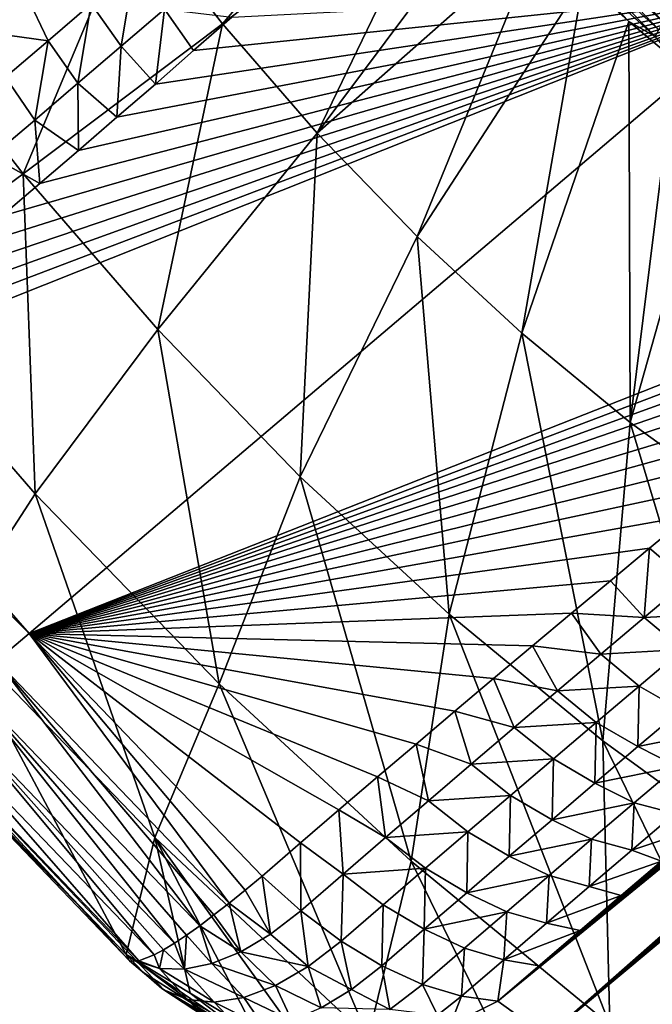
# Model space of a CAD drawing. Header units: metres. Extents: x -82 to 82, y -313 to 40.
# Tile 22 of 256: x -71.61 to -67.82, y -52.63 to -46.73. Entities that reach past the tile are written whole.
import ezdxf

# ---------------------------------------------------------------- set-up
doc = ezdxf.new("R2010")
doc.units = ezdxf.units.M
doc.layers.add('solid_505278_SW0001_CCC', color=7, linetype='CONTINUOUS')

msp = doc.modelspace()

# ---------------------------------------------------------------- linework, layer by layer
at = {"layer": 'solid_505278_SW0001_CCC'}
for points in [[(-73.814888, -46.964409, 47.040207), (-74.059158, -46.566601, 47.684402), (-66.223183, -40.794712, 40.676151)], [(-73.814888, -46.964409, 47.040207), (-66.223183, -40.794712, 40.676151), (-66.454742, -41.016247, 40.844116)], [(-73.814888, -46.964409, 47.040207), (-66.454742, -41.016247, 40.844116), (-66.68956, -41.239952, 41.014996)], [(-73.814888, -46.964409, 47.040207), (-66.68956, -41.239952, 41.014996), (-66.927719, -41.46587, 41.188885)], [(-73.814888, -46.964409, 47.040207), (-66.927719, -41.46587, 41.188885), (-67.169495, -41.694103, 41.366089)], [(-73.814888, -46.964409, 47.040207), (-67.169495, -41.694103, 41.366089), (-67.415123, -41.92477, 41.546921)], [(-73.814888, -46.964409, 47.040207), (-67.415123, -41.92477, 41.546921), (-67.664886, -42.157978, 41.731678)], [(-68.136368, -53.037048, 48.22496), (-55.312439, -42.196602, 37.80254), (-55.033714, -42.010025, 37.662521)], [(-67.792931, -53.262283, 48.886063), (-68.136368, -53.037048, 48.22496), (-55.033714, -42.010025, 37.662521)], [(-73.814888, -46.964409, 47.040207), (-67.664886, -42.157978, 41.731678), (-67.919022, -42.393845, 41.920673)], [(-68.136368, -53.037048, 48.22496), (-55.596191, -42.388241, 37.947357), (-55.312439, -42.196602, 37.80254)], [(-68.136368, -53.037048, 48.22496), (-55.884769, -42.584682, 38.096649), (-55.596191, -42.388241, 37.947357)], [(-73.814888, -46.964409, 47.040207), (-67.919022, -42.393845, 41.920673), (-68.177795, -42.632481, 42.114208)], [(-68.136368, -53.037048, 48.22496), (-56.177914, -42.785614, 38.250046), (-55.884769, -42.584682, 38.096649)], [(-73.814888, -46.964409, 47.040207), (-68.177795, -42.632481, 42.114208), (-68.403488, -42.839314, 42.283947)], [(-68.136368, -53.037048, 48.22496), (-56.415905, -42.949825, 38.376011), (-56.177914, -42.785614, 38.250046)], [(-73.814888, -46.964409, 47.040207), (-68.403488, -42.839314, 42.283947), (-68.632828, -43.048428, 42.457203)], [(-68.136368, -53.037048, 48.22496), (-56.657127, -43.117306, 38.505108), (-56.415905, -42.949825, 38.376011)], [(-73.814888, -46.964409, 47.040207), (-68.632828, -43.048428, 42.457203), (-68.865616, -43.259941, 42.633591)], [(-68.136368, -53.037048, 48.22496), (-56.901726, -43.288231, 38.637562), (-56.657127, -43.117306, 38.505108)], [(-73.814888, -46.964409, 47.040207), (-68.865616, -43.259941, 42.633591), (-69.101776, -43.473686, 42.813114)], [(-68.136368, -53.037048, 48.22496), (-57.149837, -43.462776, 38.773598), (-56.901726, -43.288231, 38.637562)], [(-73.814888, -46.964409, 47.040207), (-69.101776, -43.473686, 42.813114), (-69.341202, -43.689495, 42.9958)], [(-68.136368, -53.037048, 48.22496), (-57.401546, -43.641048, 38.913361), (-57.149837, -43.462776, 38.773598)], [(-68.136368, -53.037048, 48.22496), (-57.656475, -43.822544, 39.056206), (-57.401546, -43.641048, 38.913361)], [(-73.814888, -46.964409, 47.040207), (-69.341202, -43.689495, 42.9958), (-69.583824, -43.907196, 43.18166)], [(-68.136368, -53.037048, 48.22496), (-57.914654, -44.007301, 39.20219), (-57.656475, -43.822544, 39.056206)], [(-73.814888, -46.964409, 47.040207), (-69.583824, -43.907196, 43.18166), (-69.829552, -44.12661, 43.37072)], [(-68.455559, -52.81934, 47.529224), (-58.176247, -44.195541, 39.351608), (-57.914654, -44.007301, 39.20219)], [(-68.136368, -53.037048, 48.22496), (-68.455559, -52.81934, 47.529224), (-57.914654, -44.007301, 39.20219)], [(-73.814888, -46.964409, 47.040207), (-69.829552, -44.12661, 43.37072), (-70.047035, -44.319874, 43.538788)], [(-68.455559, -52.81934, 47.529224), (-58.441425, -44.387486, 39.504753), (-58.176247, -44.195541, 39.351608)], [(-73.814888, -46.964409, 47.040207), (-70.047035, -44.319874, 43.538788), (-70.266769, -44.51421, 43.709332)], [(-68.455559, -52.81934, 47.529224), (-58.710365, -44.583355, 39.661919), (-58.441425, -44.387486, 39.504753)], [(-73.814888, -46.964409, 47.040207), (-70.266769, -44.51421, 43.709332), (-70.488686, -44.709496, 43.88237)], [(-68.455559, -52.81934, 47.529224), (-58.983234, -44.783367, 39.823402), (-58.710365, -44.583355, 39.661919)], [(-73.814888, -46.964409, 47.040207), (-70.488686, -44.709496, 43.88237), (-70.71273, -44.905624, 44.057915)], [(-68.455559, -52.81934, 47.529224), (-59.260166, -44.987686, 39.989429), (-58.983234, -44.783367, 39.823402)], [(-73.814888, -46.964409, 47.040207), (-70.71273, -44.905624, 44.057915), (-70.938858, -45.102505, 44.235977)], [(-68.455559, -52.81934, 47.529224), (-59.540752, -45.195728, 40.15921), (-59.260166, -44.987686, 39.989429)], [(-73.814888, -46.964409, 47.040207), (-70.938858, -45.102505, 44.235977), (-71.167175, -45.300373, 44.416534)], [(-68.455559, -52.81934, 47.529224), (-59.824966, -45.407467, 40.332729), (-59.540752, -45.195728, 40.15921)], [(-73.814888, -46.964409, 47.040207), (-71.167175, -45.300373, 44.416534), (-71.397736, -45.499332, 44.599575)], [(-69.223366, -45.387138, 66.21196), (-70.927467, -46.071754, 62.737595), (-70.397469, -46.755745, 62.689526)], [(-68.993324, -45.679863, 66.194916), (-69.223366, -45.387138, 66.21196), (-70.397469, -46.755745, 62.689526)], [(-68.455559, -52.81934, 47.529224), (-60.112995, -45.623169, 40.510365), (-59.824966, -45.407467, 40.332729)], [(-73.814888, -46.964409, 47.040207), (-71.397736, -45.499332, 44.599575), (-71.630539, -45.699379, 44.785103)], [(-68.455559, -52.81934, 47.529224), (-60.356064, -45.806137, 40.661808), (-60.112995, -45.623169, 40.510365)], [(-68.993324, -45.679863, 66.194916), (-70.397469, -46.755745, 62.689526), (-69.830177, -47.41061, 62.708996)], [(-68.751244, -45.963192, 66.199661), (-68.993324, -45.679863, 66.194916), (-69.830177, -47.41061, 62.708996)], [(-68.455559, -52.81934, 47.529224), (-60.60202, -45.992188, 40.816582), (-60.356064, -45.806137, 40.661808)], [(-68.498367, -46.23568, 66.226166), (-68.751244, -45.963192, 66.199661), (-69.830177, -47.41061, 62.708996)], [(-68.455559, -52.81934, 47.529224), (-60.850964, -46.181473, 40.974907), (-60.60202, -45.992188, 40.816582)], [(-72.34404, -46.682632, 59.109791), (-71.590279, -47.655411, 59.041424), (-70.927467, -46.071754, 62.737595)], [(-71.590279, -47.655411, 59.041424), (-70.397469, -46.755745, 62.689526), (-70.927467, -46.071754, 62.737595)], [(-68.455559, -52.81934, 47.529224), (-61.103004, -46.374138, 41.137001), (-60.850964, -46.181473, 40.974907)], [(-68.498367, -46.23568, 66.226166), (-69.830177, -47.41061, 62.708996), (-69.230721, -48.030418, 62.795837)], [(-68.235977, -46.495945, 66.274307), (-68.498367, -46.23568, 66.226166), (-69.230721, -48.030418, 62.795837)], [(-68.218994, -46.253174, 66.353485), (-68.2575, -46.293205, 66.349075), (-67.754639, -46.749195, 66.480621)], [(-67.719688, -46.70594, 66.484108), (-68.218994, -46.253174, 66.353485), (-67.754639, -46.749195, 66.480621)], [(-71.683853, -46.327, 44.52092), (-71.570534, -46.584408, 44.370995), (-71.828346, -46.803978, 44.576523)], [(-68.292168, -46.332264, 66.329651), (-68.320313, -46.367317, 66.29673), (-67.80761, -46.83223, 66.430847)], [(-68.2575, -46.293205, 66.349075), (-68.292168, -46.332264, 66.329651), (-67.784729, -46.792408, 66.462395)], [(-67.784729, -46.792408, 66.462395), (-68.292168, -46.332264, 66.329651), (-67.80761, -46.83223, 66.430847)], [(-67.754639, -46.749195, 66.480621), (-68.2575, -46.293205, 66.349075), (-67.784729, -46.792408, 66.462395)], [(-68.455559, -52.81934, 47.529224), (-61.35817, -46.570221, 41.302917), (-61.103004, -46.374138, 41.137001)], [(-68.320313, -46.367317, 66.29673), (-68.235977, -46.495945, 66.274307), (-67.965424, -46.742653, 66.343826)], [(-67.80761, -46.83223, 66.430847), (-68.320313, -46.367317, 66.29673), (-67.965424, -46.742653, 66.343826)], [(-71.181992, -46.637581, 44.067734), (-70.924843, -46.41674, 43.865101), (-71.002747, -46.891087, 43.995071)], [(-70.924843, -46.41674, 43.865101), (-70.743904, -46.66885, 43.791534), (-71.002747, -46.891087, 43.995071)], [(-68.235977, -46.495945, 66.274307), (-69.230721, -48.030418, 62.795837), (-68.60453, -48.609558, 62.949257)], [(-67.965424, -46.742653, 66.343826), (-68.235977, -46.495945, 66.274307), (-68.60453, -48.609558, 62.949257)], [(-72.882843, -48.884155, 45.639671), (-72.649391, -48.690468, 45.448265), (-67.011719, -46.545475, 42.149788)], [(-71.553154, -50.406582, 45.696804), (-72.882843, -48.884155, 45.639671), (-67.011719, -46.545475, 42.149788)], [(-72.649391, -48.690468, 45.448265), (-72.416397, -48.496098, 45.258026), (-67.011719, -46.545475, 42.149788)], [(-72.416397, -48.496098, 45.258026), (-72.183868, -48.301048, 45.068947), (-67.011719, -46.545475, 42.149788)], [(-72.183868, -48.301048, 45.068947), (-71.951805, -48.105324, 44.881027), (-67.011719, -46.545475, 42.149788)], [(-71.951805, -48.105324, 44.881027), (-71.720207, -47.908928, 44.694267), (-67.011719, -46.545475, 42.149788)], [(-71.720207, -47.908928, 44.694267), (-71.489082, -47.711868, 44.508659), (-67.011719, -46.545475, 42.149788)], [(-71.553154, -50.406582, 45.696804), (-67.011719, -46.545475, 42.149788), (-65.548691, -48.037312, 42.340828)], [(-71.489082, -47.711868, 44.508659), (-71.25843, -47.514149, 44.324207), (-67.011719, -46.545475, 42.149788)], [(-71.25843, -47.514149, 44.324207), (-71.028252, -47.315777, 44.140907), (-67.011719, -46.545475, 42.149788)], [(-71.028252, -47.315777, 44.140907), (-70.798546, -47.116753, 43.958752), (-67.011719, -46.545475, 42.149788)], [(-70.798546, -47.116753, 43.958752), (-70.569321, -46.91708, 43.777744), (-67.011719, -46.545475, 42.149788)], [(-70.569321, -46.91708, 43.777744), (-70.340576, -46.716774, 43.597885), (-67.011719, -46.545475, 42.149788)], [(-68.749107, -52.609463, 46.798542), (-61.616024, -46.769089, 41.47179), (-61.35817, -46.570221, 41.302917)], [(-68.455559, -52.81934, 47.529224), (-68.749107, -52.609463, 46.798542), (-61.35817, -46.570221, 41.302917)], [(-71.828346, -46.803978, 44.576523), (-71.570534, -46.584408, 44.370995), (-71.439163, -46.85743, 44.271408)], [(-71.570534, -46.584408, 44.370995), (-71.181992, -46.637581, 44.067734), (-71.439163, -46.85743, 44.271408)], [(-72.558289, -48.368572, 55.287067), (-71.590279, -47.655411, 59.041424), (-72.34404, -46.682632, 59.109791)], [(-71.439163, -46.85743, 44.271408), (-71.181992, -46.637581, 44.067734), (-71.261589, -47.11232, 44.19968)], [(-71.181992, -46.637581, 44.067734), (-71.002747, -46.891087, 43.995071), (-71.261589, -47.11232, 44.19968)], [(-71.002747, -46.891087, 43.995071), (-70.743904, -46.66885, 43.791534), (-70.798546, -47.116753, 43.958752)], [(-70.743904, -46.66885, 43.791534), (-70.569321, -46.91708, 43.777744), (-70.798546, -47.116753, 43.958752)], [(-70.743904, -46.66885, 43.791534), (-70.340576, -46.716774, 43.597885), (-70.569321, -46.91708, 43.777744)], [(-67.965424, -46.742653, 66.343826), (-68.60453, -48.609558, 62.949257), (-67.957275, -49.142784, 63.167866)], [(-67.688072, -46.974545, 66.43438), (-67.965424, -46.742653, 66.343826), (-67.957275, -49.142784, 63.167866)], [(-67.80761, -46.83223, 66.430847), (-67.965424, -46.742653, 66.343826), (-67.688072, -46.974545, 66.43438)], [(-71.828346, -46.803978, 44.576523), (-71.439163, -46.85743, 44.271408), (-71.696342, -47.076298, 44.476124)], [(-71.590279, -47.655411, 59.041424), (-70.783463, -48.586765, 59.069118), (-70.397469, -46.755745, 62.689526)], [(-70.783463, -48.586765, 59.069118), (-69.830177, -47.41061, 62.708996), (-70.397469, -46.755745, 62.689526)], [(-68.749107, -52.609463, 46.798542), (-61.876621, -46.970818, 41.64373), (-61.616024, -46.769089, 41.47179)], [(-71.696342, -47.076298, 44.476124), (-71.439163, -46.85743, 44.271408), (-71.520432, -47.332554, 44.405357)], [(-71.439163, -46.85743, 44.271408), (-71.261589, -47.11232, 44.19968), (-71.520432, -47.332554, 44.405357)], [(-71.261589, -47.11232, 44.19968), (-71.002747, -46.891087, 43.995071), (-71.028252, -47.315777, 44.140907)], [(-71.002747, -46.891087, 43.995071), (-70.798546, -47.116753, 43.958752), (-71.028252, -47.315777, 44.140907)], [(-68.749107, -52.609463, 46.798542), (-62.140129, -47.175632, 41.81905), (-61.876621, -46.970818, 41.64373)], [(-67.405342, -47.190441, 66.545502), (-67.688072, -46.974545, 66.43438), (-67.957275, -49.142784, 63.167866)], [(-71.696342, -47.076298, 44.476124), (-71.520432, -47.332554, 44.405357), (-71.779259, -47.551788, 44.612099)], [(-71.520432, -47.332554, 44.405357), (-71.261589, -47.11232, 44.19968), (-71.25843, -47.514149, 44.324207)], [(-71.261589, -47.11232, 44.19968), (-71.028252, -47.315777, 44.140907), (-71.25843, -47.514149, 44.324207)], [(-68.749107, -52.609463, 46.798542), (-62.406708, -47.383755, 41.998074), (-62.140129, -47.175632, 41.81905)], [(-67.405342, -47.190441, 66.545502), (-67.957275, -49.142784, 63.167866), (-67.294823, -49.625263, 63.449692)], [(-71.779259, -47.551788, 44.612099), (-71.520432, -47.332554, 44.405357), (-71.489082, -47.711868, 44.508659)], [(-71.520432, -47.332554, 44.405357), (-71.25843, -47.514149, 44.324207), (-71.489082, -47.711868, 44.508659)], [(-68.749107, -52.609463, 46.798542), (-62.676525, -47.595409, 42.181118), (-62.406708, -47.383755, 41.998074)], [(-70.783463, -48.586765, 59.069118), (-69.930916, -49.468262, 59.192619), (-69.830177, -47.41061, 62.708996)], [(-69.930916, -49.468262, 59.192619), (-69.230721, -48.030418, 62.795837), (-69.830177, -47.41061, 62.708996)], [(-71.779259, -47.551788, 44.612099), (-71.489082, -47.711868, 44.508659), (-71.720207, -47.908928, 44.694267)], [(-68.749107, -52.609463, 46.798542), (-62.949741, -47.810822, 42.368504), (-62.676525, -47.595409, 42.181118)], [(-72.558289, -48.368572, 55.287067), (-71.516975, -49.570625, 55.322811), (-71.590279, -47.655411, 59.041424)], [(-71.516975, -49.570625, 55.322811), (-70.783463, -48.586765, 59.069118), (-71.590279, -47.655411, 59.041424)], [(-68.749107, -52.609463, 46.798542), (-63.226532, -48.030209, 42.560547), (-62.949741, -47.810822, 42.368504)], [(-65.764984, -48.209633, 42.493656), (-71.553154, -50.406582, 45.696804), (-65.548691, -48.037312, 42.340828)], [(-69.930916, -49.468262, 59.192619), (-69.040344, -50.291916, 59.410816), (-69.230721, -48.030418, 62.795837)], [(-69.040344, -50.291916, 59.410816), (-68.60453, -48.609558, 62.949257), (-69.230721, -48.030418, 62.795837)], [(-68.749107, -52.609463, 46.798542), (-63.466743, -48.221584, 42.729107), (-63.226532, -48.030209, 42.560547)], [(-65.764984, -48.209633, 42.493656), (-65.981995, -48.383186, 42.648262), (-71.553154, -50.406582, 45.696804)], [(-68.749107, -52.609463, 46.798542), (-63.709866, -48.416084, 42.901272), (-63.466743, -48.221584, 42.729107)], [(-72.026237, -50.355968, 51.493359), (-71.516975, -49.570625, 55.322811), (-72.558289, -48.368572, 55.287067)], [(-65.981995, -48.383186, 42.648262), (-66.199455, -48.557747, 42.804466), (-71.553154, -50.406582, 45.696804)], [(-68.749107, -52.609463, 46.798542), (-63.955967, -48.613548, 43.07663), (-63.709866, -48.416084, 42.901272)], [(-66.199455, -48.557747, 42.804466), (-66.417091, -48.733105, 42.962086), (-71.553154, -50.406582, 45.696804)], [(-71.516975, -49.570625, 55.322811), (-70.416626, -50.708328, 55.482212), (-70.783463, -48.586765, 59.069118)], [(-70.416626, -50.708328, 55.482212), (-69.930916, -49.468262, 59.192619), (-70.783463, -48.586765, 59.069118)], [(-69.040344, -50.291916, 59.410816), (-68.11982, -51.05027, 59.721725), (-68.60453, -48.609558, 62.949257)], [(-68.749107, -52.609463, 46.798542), (-64.204865, -48.813892, 43.255192), (-63.955967, -48.613548, 43.07663)], [(-68.11982, -51.05027, 59.721725), (-67.957275, -49.142784, 63.167866), (-68.60453, -48.609558, 62.949257)], [(-66.417091, -48.733105, 42.962086), (-66.656555, -48.926804, 43.137016), (-71.553154, -50.406582, 45.696804)], [(-68.749107, -52.609463, 46.798542), (-64.45639, -49.017044, 43.436985), (-64.204865, -48.813892, 43.255192)], [(-72.98278, -48.969521, 45.730404), (-72.882843, -48.884155, 45.639671), (-71.553154, -50.406582, 45.696804)], [(-66.656555, -48.926804, 43.137016), (-66.895546, -49.120918, 43.313179), (-71.553154, -50.406582, 45.696804)], [(-71.749268, -50.570095, 45.888557), (-72.98278, -48.969521, 45.730404), (-71.553154, -50.406582, 45.696804)], [(-68.749107, -52.609463, 46.798542), (-64.710358, -49.222919, 43.622036), (-64.45639, -49.017044, 43.436985)], [(-66.895546, -49.120918, 43.313179), (-67.133682, -49.315159, 43.490314), (-71.553154, -50.406582, 45.696804)], [(-68.11982, -51.05027, 59.721725), (-67.177673, -51.736458, 60.122536), (-67.957275, -49.142784, 63.167866)], [(-67.177673, -51.736458, 60.122536), (-67.294823, -49.625263, 63.449692), (-67.957275, -49.142784, 63.167866)], [(-68.749107, -52.609463, 46.798542), (-64.966576, -49.43145, 43.810368), (-64.710358, -49.222919, 43.622036)], [(-67.133682, -49.315159, 43.490314), (-67.370613, -49.509243, 43.668152), (-71.553154, -50.406582, 45.696804)], [(-68.749107, -52.609463, 46.798542), (-65.19249, -49.616024, 43.977875), (-64.966576, -49.43145, 43.810368)], [(-67.370613, -49.509243, 43.668152), (-67.606049, -49.702946, 43.846474), (-71.553154, -50.406582, 45.696804)], [(-70.416626, -50.708328, 55.482212), (-69.267212, -51.771378, 55.763824), (-69.930916, -49.468262, 59.192619)], [(-69.267212, -51.771378, 55.763824), (-69.040344, -50.291916, 59.410816), (-69.930916, -49.468262, 59.192619)], [(-72.026237, -50.355968, 51.493359), (-70.801041, -51.628708, 51.66539), (-71.516975, -49.570625, 55.322811)], [(-70.801041, -51.628708, 51.66539), (-70.416626, -50.708328, 55.482212), (-71.516975, -49.570625, 55.322811)], [(-68.749107, -52.609463, 46.798542), (-65.419868, -49.802521, 44.14793), (-65.19249, -49.616024, 43.977875)], [(-67.606049, -49.702946, 43.846474), (-67.840683, -49.896832, 44.025803), (-71.553154, -50.406582, 45.696804)], [(-67.611389, -50.0909, 44.077148), (-67.840683, -49.896832, 44.025803), (-67.606049, -49.702946, 43.846474)], [(-68.749107, -52.609463, 46.798542), (-65.648598, -49.990875, 44.320557), (-65.419868, -49.802521, 44.14793)], [(-67.840683, -49.896832, 44.025803), (-68.074844, -50.091152, 44.206371), (-71.553154, -50.406582, 45.696804)], [(-67.872482, -50.310673, 44.280487), (-68.074844, -50.091152, 44.206371), (-67.840683, -49.896832, 44.025803)], [(-67.611389, -50.0909, 44.077148), (-67.872482, -50.310673, 44.280487), (-67.840683, -49.896832, 44.025803)], [(-68.749107, -52.609463, 46.798542), (-65.878563, -50.181046, 44.49577), (-65.648598, -49.990875, 44.320557)], [(-68.074844, -50.091152, 44.206371), (-68.308502, -50.285904, 44.388187), (-71.553154, -50.406582, 45.696804)], [(-67.872482, -50.310673, 44.280487), (-68.308502, -50.285904, 44.388187), (-68.074844, -50.091152, 44.206371)], [(-67.383873, -50.284992, 44.188126), (-67.872482, -50.310673, 44.280487), (-67.611389, -50.0909, 44.077148)], [(-68.749107, -52.609463, 46.798542), (-66.109657, -50.372982, 44.673584), (-65.878563, -50.181046, 44.49577)], [(-68.308502, -50.285904, 44.388187), (-68.541672, -50.481091, 44.571247), (-71.553154, -50.406582, 45.696804)], [(-68.132668, -50.530437, 44.484978), (-68.541672, -50.481091, 44.571247), (-68.308502, -50.285904, 44.388187)], [(-67.872482, -50.310673, 44.280487), (-68.132668, -50.530437, 44.484978), (-68.308502, -50.285904, 44.388187)], [(-67.383873, -50.284992, 44.188126), (-67.643341, -50.503277, 44.390549), (-67.872482, -50.310673, 44.280487)], [(-69.267212, -51.771378, 55.763824), (-68.079132, -52.750149, 56.1651), (-69.040344, -50.291916, 59.410816)], [(-68.079132, -52.750149, 56.1651), (-68.11982, -51.05027, 59.721725), (-69.040344, -50.291916, 59.410816)], [(-67.643341, -50.503277, 44.390549), (-68.132668, -50.530437, 44.484978), (-67.872482, -50.310673, 44.280487)], [(-72.30764, -50.937748, 47.608498), (-70.973007, -52.329079, 47.791393), (-72.026237, -50.355968, 51.493359)], [(-70.973007, -52.329079, 47.791393), (-70.801041, -51.628708, 51.66539), (-72.026237, -50.355968, 51.493359)], [(-70.356949, -52.021313, 46.079193), (-71.749268, -50.570095, 45.888557), (-71.553154, -50.406582, 45.696804)], [(-69.930008, -51.661163, 45.695946), (-70.159569, -51.859318, 45.88781), (-71.553154, -50.406582, 45.696804)], [(-70.260918, -51.943104, 45.97839), (-71.553154, -50.406582, 45.696804), (-70.159569, -51.859318, 45.88781)], [(-69.699913, -51.463428, 45.505348), (-69.930008, -51.661163, 45.695946), (-71.553154, -50.406582, 45.696804)], [(-69.469299, -51.266113, 45.316013), (-69.699913, -51.463428, 45.505348), (-71.553154, -50.406582, 45.696804)], [(-69.238159, -51.069218, 45.127937), (-69.469299, -51.266113, 45.316013), (-71.553154, -50.406582, 45.696804)], [(-69.006508, -50.872749, 44.94112), (-69.238159, -51.069218, 45.127937), (-71.553154, -50.406582, 45.696804)], [(-68.774345, -50.676704, 44.755558), (-69.006508, -50.872749, 44.94112), (-71.553154, -50.406582, 45.696804)], [(-68.541672, -50.481091, 44.571247), (-68.774345, -50.676704, 44.755558), (-71.553154, -50.406582, 45.696804)], [(-70.260918, -51.943104, 45.97839), (-70.356949, -52.021313, 46.079193), (-71.553154, -50.406582, 45.696804)], [(-68.749107, -52.609463, 46.798542), (-66.342148, -50.566788, 44.853966), (-66.109657, -50.372982, 44.673584)], [(-68.391945, -50.750187, 44.69062), (-68.774345, -50.676704, 44.755558), (-68.541672, -50.481091, 44.571247)], [(-68.132668, -50.530437, 44.484978), (-68.391945, -50.750187, 44.69062), (-68.541672, -50.481091, 44.571247)], [(-67.643341, -50.503277, 44.390549), (-67.901924, -50.721569, 44.594101), (-68.132668, -50.530437, 44.484978)], [(-67.651253, -50.865772, 44.728626), (-67.901924, -50.721569, 44.594101), (-67.643341, -50.503277, 44.390549)], [(-70.533096, -52.156693, 46.308487), (-71.922005, -50.709042, 46.118382), (-71.749268, -50.570095, 45.888557)], [(-70.447868, -52.092663, 46.189453), (-70.533096, -52.156693, 46.308487), (-71.749268, -50.570095, 45.888557)], [(-70.356949, -52.021313, 46.079193), (-70.447868, -52.092663, 46.189453), (-71.749268, -50.570095, 45.888557)], [(-68.749107, -52.609463, 46.798542), (-66.576118, -50.762501, 45.036907), (-66.342148, -50.566788, 44.853966)], [(-67.901924, -50.721569, 44.594101), (-68.391945, -50.750187, 44.69062), (-68.132668, -50.530437, 44.484978)], [(-68.650322, -50.969917, 44.897411), (-69.006508, -50.872749, 44.94112), (-68.774345, -50.676704, 44.755558)], [(-68.391945, -50.750187, 44.69062), (-68.650322, -50.969917, 44.897411), (-68.774345, -50.676704, 44.755558)], [(-70.684303, -52.261166, 46.569756), (-72.066971, -50.819878, 46.380424), (-71.922005, -50.709042, 46.118382)], [(-70.612091, -52.21299, 46.435539), (-70.684303, -52.261166, 46.569756), (-71.922005, -50.709042, 46.118382)], [(-70.533096, -52.156693, 46.308487), (-70.612091, -52.21299, 46.435539), (-71.922005, -50.709042, 46.118382)], [(-70.801041, -51.628708, 51.66539), (-69.524834, -52.826069, 51.962414), (-70.416626, -50.708328, 55.482212)], [(-69.524834, -52.826069, 51.962414), (-69.267212, -51.771378, 55.763824), (-70.416626, -50.708328, 55.482212)], [(-68.749107, -52.609463, 46.798542), (-66.811592, -50.960121, 45.222401), (-66.576118, -50.762501, 45.036907)], [(-68.159615, -50.939861, 44.798771), (-68.650322, -50.969917, 44.897411), (-68.391945, -50.750187, 44.69062)], [(-67.901924, -50.721569, 44.594101), (-68.159615, -50.939861, 44.798771), (-68.391945, -50.750187, 44.69062)], [(-67.909767, -51.084557, 44.934093), (-68.159615, -50.939861, 44.798771), (-67.901924, -50.721569, 44.594101)], [(-67.651253, -50.865772, 44.728626), (-67.909767, -51.084557, 44.934093), (-67.901924, -50.721569, 44.594101)], [(-70.80658, -52.331978, 46.856186), (-72.180466, -50.89978, 46.667999), (-72.066971, -50.819878, 46.380424)], [(-70.749268, -52.300911, 46.71027), (-70.80658, -52.331978, 46.856186), (-72.066971, -50.819878, 46.380424)], [(-70.684303, -52.261166, 46.569756), (-70.749268, -52.300911, 46.71027), (-72.066971, -50.819878, 46.380424)], [(-68.907799, -51.189617, 45.105347), (-69.238159, -51.069218, 45.127937), (-69.006508, -50.872749, 44.94112)], [(-68.650322, -50.969917, 44.897411), (-68.907799, -51.189617, 45.105347), (-69.006508, -50.872749, 44.94112)], [(-67.651253, -50.865772, 44.728626), (-67.41861, -50.986179, 44.910187), (-67.909767, -51.084557, 44.934093)], [(-72.302361, -50.959476, 47.289963), (-70.973007, -52.329079, 47.791393), (-72.30764, -50.937748, 47.608498)], [(-70.896835, -52.36734, 47.160454), (-72.259605, -50.946712, 46.973778), (-72.180466, -50.89978, 46.667999)], [(-70.80658, -52.331978, 46.856186), (-70.896835, -52.36734, 47.160454), (-72.180466, -50.89978, 46.667999)], [(-68.159615, -50.939861, 44.798771), (-68.416412, -51.158146, 45.004562), (-68.650322, -50.969917, 44.897411)], [(-68.167389, -51.303352, 45.140671), (-68.416412, -51.158146, 45.004562), (-68.159615, -50.939861, 44.798771)], [(-67.909767, -51.084557, 44.934093), (-68.167389, -51.303352, 45.140671), (-68.159615, -50.939861, 44.798771)], [(-70.952789, -52.366364, 47.474899), (-72.302361, -50.959476, 47.289963), (-72.259605, -50.946712, 46.973778)], [(-70.952789, -52.366364, 47.474899), (-70.973007, -52.329079, 47.791393), (-72.302361, -50.959476, 47.289963)], [(-70.909737, -52.369896, 47.217667), (-70.952789, -52.366364, 47.474899), (-72.259605, -50.946712, 46.973778)], [(-70.896835, -52.36734, 47.160454), (-70.909737, -52.369896, 47.217667), (-72.259605, -50.946712, 46.973778)], [(-68.416412, -51.158146, 45.004562), (-68.907799, -51.189617, 45.105347), (-68.650322, -50.969917, 44.897411)], [(-68.749107, -52.609463, 46.798542), (-67.048546, -51.159645, 45.410458), (-66.811592, -50.960121, 45.222401)], [(-67.909767, -51.084557, 44.934093), (-67.41861, -50.986179, 44.910187), (-67.675735, -51.203575, 45.114738)], [(-66.863159, -53.635777, 56.682407), (-67.177673, -51.736458, 60.122536), (-68.11982, -51.05027, 59.721725)], [(-68.079132, -52.750149, 56.1651), (-66.863159, -53.635777, 56.682407), (-68.11982, -51.05027, 59.721725)], [(-69.164368, -51.409286, 45.314423), (-69.469299, -51.266113, 45.316013), (-69.238159, -51.069218, 45.127937)], [(-68.907799, -51.189617, 45.105347), (-69.164368, -51.409286, 45.314423), (-69.238159, -51.069218, 45.127937)], [(-67.909767, -51.084557, 44.934093), (-67.675735, -51.203575, 45.114738), (-68.167389, -51.303352, 45.140671)], [(-68.416412, -51.158146, 45.004562), (-68.672325, -51.376419, 45.211468), (-68.907799, -51.189617, 45.105347)], [(-68.749107, -52.609463, 46.798542), (-67.287003, -51.361069, 45.60107), (-67.048546, -51.159645, 45.410458)], [(-68.424118, -51.522156, 45.348362), (-68.672325, -51.376419, 45.211468), (-68.416412, -51.158146, 45.004562)], [(-68.167389, -51.303352, 45.140671), (-68.424118, -51.522156, 45.348362), (-68.416412, -51.158146, 45.004562)], [(-68.672325, -51.376419, 45.211468), (-69.164368, -51.409286, 45.314423), (-68.907799, -51.189617, 45.105347)], [(-68.167389, -51.303352, 45.140671), (-67.675735, -51.203575, 45.114738), (-67.931976, -51.421001, 45.320381)], [(-67.688667, -51.48476, 45.51701), (-67.931976, -51.421001, 45.320381), (-67.675735, -51.203575, 45.114738)], [(-69.420036, -51.628918, 45.524635), (-69.699913, -51.463428, 45.505348), (-69.469299, -51.266113, 45.316013)], [(-69.164368, -51.409286, 45.314423), (-69.420036, -51.628918, 45.524635), (-69.469299, -51.266113, 45.316013)], [(-68.167389, -51.303352, 45.140671), (-67.931976, -51.421001, 45.320381), (-68.424118, -51.522156, 45.348362)], [(-68.927345, -51.594677, 45.419483), (-69.420036, -51.628918, 45.524635), (-69.164368, -51.409286, 45.314423)], [(-68.672325, -51.376419, 45.211468), (-68.927345, -51.594677, 45.419483), (-69.164368, -51.409286, 45.314423)], [(-68.679947, -51.740959, 45.557156), (-68.927345, -51.594677, 45.419483), (-68.672325, -51.376419, 45.211468)], [(-68.749107, -52.609463, 46.798542), (-67.526947, -51.564396, 45.794247), (-67.287003, -51.361069, 45.60107)], [(-68.424118, -51.522156, 45.348362), (-68.679947, -51.740959, 45.557156), (-68.672325, -51.376419, 45.211468)], [(-69.674805, -51.848503, 45.735981), (-69.930008, -51.661163, 45.695946), (-69.699913, -51.463428, 45.505348)], [(-69.420036, -51.628918, 45.524635), (-69.674805, -51.848503, 45.735981), (-69.699913, -51.463428, 45.505348)], [(-68.424118, -51.522156, 45.348362), (-67.931976, -51.421001, 45.320381), (-68.187332, -51.638454, 45.527111)], [(-67.94606, -51.703686, 45.725388), (-68.187332, -51.638454, 45.527111), (-67.931976, -51.421001, 45.320381)], [(-67.688667, -51.48476, 45.51701), (-67.94606, -51.703686, 45.725388), (-67.931976, -51.421001, 45.320381)], [(-68.424118, -51.522156, 45.348362), (-68.187332, -51.638454, 45.527111), (-68.679947, -51.740959, 45.557156)], [(-67.688667, -51.48476, 45.51701), (-67.526947, -51.564396, 45.794247), (-67.94606, -51.703686, 45.725388)], [(-68.749107, -52.609463, 46.798542), (-67.768387, -51.769619, 45.989983), (-67.526947, -51.564396, 45.794247)], [(-67.94606, -51.703686, 45.725388), (-67.526947, -51.564396, 45.794247), (-67.768387, -51.769619, 45.989983)], [(-70.973007, -52.329079, 47.791393), (-70.590919, -52.561642, 48.654675), (-70.801041, -51.628708, 51.66539)], [(-69.795486, -53.029457, 50.15818), (-69.524834, -52.826069, 51.962414), (-70.801041, -51.628708, 51.66539)], [(-70.198097, -52.794846, 49.439049), (-69.795486, -53.029457, 50.15818), (-70.801041, -51.628708, 51.66539)], [(-70.590919, -52.561642, 48.654675), (-70.198097, -52.794846, 49.439049), (-70.801041, -51.628708, 51.66539)], [(-69.181473, -51.812908, 45.628609), (-69.674805, -51.848503, 45.735981), (-69.420036, -51.628918, 45.524635)], [(-68.927345, -51.594677, 45.419483), (-69.181473, -51.812908, 45.628609), (-69.420036, -51.628918, 45.524635)], [(-68.934883, -51.959759, 45.767048), (-69.181473, -51.812908, 45.628609), (-68.927345, -51.594677, 45.419483)], [(-68.679947, -51.740959, 45.557156), (-68.934883, -51.959759, 45.767048), (-68.927345, -51.594677, 45.419483)], [(-68.679947, -51.740959, 45.557156), (-68.187332, -51.638454, 45.527111), (-68.441795, -51.855927, 45.734917)], [(-68.202545, -51.922653, 45.934853), (-68.441795, -51.855927, 45.734917), (-68.187332, -51.638454, 45.527111)], [(-67.94606, -51.703686, 45.725388), (-68.202545, -51.922653, 45.934853), (-68.187332, -51.638454, 45.527111)], [(-69.928627, -52.068085, 45.948475), (-70.159569, -51.859318, 45.88781), (-69.930008, -51.661163, 45.695946)], [(-69.674805, -51.848503, 45.735981), (-69.928627, -52.068085, 45.948475), (-69.930008, -51.661163, 45.695946)], [(-67.94606, -51.703686, 45.725388), (-67.768387, -51.769619, 45.989983), (-68.202545, -51.922653, 45.934853)], [(-68.679947, -51.740959, 45.557156), (-68.441795, -51.855927, 45.734917), (-68.934883, -51.959759, 45.767048)], [(-69.181473, -51.812908, 45.628609), (-69.434723, -52.031116, 45.838837), (-69.674805, -51.848503, 45.735981)], [(-69.524834, -52.826069, 51.962414), (-68.218758, -53.9235, 52.399979), (-69.267212, -51.771378, 55.763824)], [(-69.188934, -52.178547, 45.978039), (-69.434723, -52.031116, 45.838837), (-69.181473, -51.812908, 45.628609)], [(-68.218758, -53.9235, 52.399979), (-68.079132, -52.750149, 56.1651), (-69.267212, -51.771378, 55.763824)], [(-68.934883, -51.959759, 45.767048), (-69.188934, -52.178547, 45.978039), (-69.181473, -51.812908, 45.628609)], [(-68.749107, -52.609463, 46.798542), (-68.011322, -51.976738, 46.188278), (-67.768387, -51.769619, 45.989983)], [(-68.202545, -51.922653, 45.934853), (-67.768387, -51.769619, 45.989983), (-68.011322, -51.976738, 46.188278)], [(-70.10881, -52.207439, 46.112755), (-70.260918, -51.943104, 45.97839), (-70.159569, -51.859318, 45.88781)], [(-70.10881, -52.207439, 46.112755), (-70.159569, -51.859318, 45.88781), (-69.928627, -52.068085, 45.948475)], [(-69.687073, -52.24929, 46.050167), (-69.928627, -52.068085, 45.948475), (-69.674805, -51.848503, 45.735981)], [(-69.434723, -52.031116, 45.838837), (-69.687073, -52.24929, 46.050167), (-69.674805, -51.848503, 45.735981)], [(-68.934883, -51.959759, 45.767048), (-68.441795, -51.855927, 45.734917), (-68.695366, -52.073414, 45.943802)], [(-68.458122, -52.141655, 46.145401), (-68.695366, -52.073414, 45.943802), (-68.441795, -51.855927, 45.734917)], [(-68.202545, -51.922653, 45.934853), (-68.458122, -52.141655, 46.145401), (-68.441795, -51.855927, 45.734917)], [(-68.202545, -51.922653, 45.934853), (-68.011322, -51.976738, 46.188278), (-68.458122, -52.141655, 46.145401)], [(-70.10881, -52.207439, 46.112755), (-70.356949, -52.021313, 46.079193), (-70.260918, -51.943104, 45.97839)], [(-68.934883, -51.959759, 45.767048), (-68.695366, -52.073414, 45.943802), (-69.188934, -52.178547, 45.978039)], [(-68.749107, -52.609463, 46.798542), (-68.255753, -52.185753, 46.389137), (-68.011322, -51.976738, 46.188278)], [(-68.458122, -52.141655, 46.145401), (-68.011322, -51.976738, 46.188278), (-68.255753, -52.185753, 46.389137)], [(-70.287315, -52.313534, 46.301846), (-70.447868, -52.092663, 46.189453), (-70.356949, -52.021313, 46.079193)], [(-70.287315, -52.313534, 46.301846), (-70.356949, -52.021313, 46.079193), (-70.10881, -52.207439, 46.112755)], [(-69.442078, -52.39732, 46.190125), (-69.687073, -52.24929, 46.050167), (-69.434723, -52.031116, 45.838837)], [(-69.188934, -52.178547, 45.978039), (-69.442078, -52.39732, 46.190125), (-69.434723, -52.031116, 45.838837)], [(-70.287315, -52.313534, 46.301846), (-70.533096, -52.156693, 46.308487), (-70.447868, -52.092663, 46.189453)], [(-70.10881, -52.207439, 46.112755), (-69.928627, -52.068085, 45.948475), (-69.884796, -52.40123, 46.231239)], [(-69.884796, -52.40123, 46.231239), (-69.928627, -52.068085, 45.948475), (-69.687073, -52.24929, 46.050167)], [(-69.188934, -52.178547, 45.978039), (-68.695366, -52.073414, 45.943802), (-68.948059, -52.290909, 46.153763)], [(-68.712791, -52.360687, 46.357029), (-68.948059, -52.290909, 46.153763), (-68.695366, -52.073414, 45.943802)], [(-68.458122, -52.141655, 46.145401), (-68.712791, -52.360687, 46.357029), (-68.695366, -52.073414, 45.943802)], [(-70.460228, -52.384052, 46.511612), (-70.612091, -52.21299, 46.435539), (-70.533096, -52.156693, 46.308487)], [(-70.460228, -52.384052, 46.511612), (-70.533096, -52.156693, 46.308487), (-70.287315, -52.313534, 46.301846)], [(-68.458122, -52.141655, 46.145401), (-68.255753, -52.185753, 46.389137), (-68.712791, -52.360687, 46.357029)], [(-70.623779, -52.417446, 46.737469), (-70.684303, -52.261166, 46.569756), (-70.612091, -52.21299, 46.435539)], [(-70.623779, -52.417446, 46.737469), (-70.612091, -52.21299, 46.435539), (-70.460228, -52.384052, 46.511612)], [(-70.287315, -52.313534, 46.301846), (-70.10881, -52.207439, 46.112755), (-69.884796, -52.40123, 46.231239)], [(-69.188934, -52.178547, 45.978039), (-69.199852, -52.508408, 46.364792), (-69.442078, -52.39732, 46.190125)], [(-69.188934, -52.178547, 45.978039), (-68.948059, -52.290909, 46.153763), (-69.199852, -52.508408, 46.364792)], [(-68.749107, -52.609463, 46.798542), (-68.501678, -52.39666, 46.59256), (-68.255753, -52.185753, 46.389137)], [(-68.712791, -52.360687, 46.357029), (-68.255753, -52.185753, 46.389137), (-68.501678, -52.39666, 46.59256)], [(-70.623779, -52.417446, 46.737469), (-70.749268, -52.300911, 46.71027), (-70.684303, -52.261166, 46.569756)], [(-69.884796, -52.40123, 46.231239), (-69.687073, -52.24929, 46.050167), (-69.624893, -52.539303, 46.356316)], [(-69.624893, -52.539303, 46.356316), (-69.687073, -52.24929, 46.050167), (-69.442078, -52.39732, 46.190125)], [(-68.966545, -52.579742, 46.569736), (-69.199852, -52.508408, 46.364792), (-68.948059, -52.290909, 46.153763)], [(-68.712791, -52.360687, 46.357029), (-68.966545, -52.579742, 46.569736), (-68.948059, -52.290909, 46.153763)], [(-70.167412, -52.882851, 49.034538), (-70.590919, -52.561642, 48.654675), (-70.973007, -52.329079, 47.791393)], [(-70.866608, -52.439934, 47.719017), (-70.973007, -52.329079, 47.791393), (-70.952789, -52.366364, 47.474899)], [(-70.167412, -52.882851, 49.034538), (-70.973007, -52.329079, 47.791393), (-70.866608, -52.439934, 47.719017)], [(-70.774384, -52.412994, 46.974476), (-70.896835, -52.36734, 47.160454), (-70.80658, -52.331978, 46.856186)], [(-70.774384, -52.412994, 46.974476), (-70.80658, -52.331978, 46.856186), (-70.749268, -52.300911, 46.71027)], [(-70.774384, -52.412994, 46.974476), (-70.749268, -52.300911, 46.71027), (-70.623779, -52.417446, 46.737469)], [(-70.460228, -52.384052, 46.511612), (-70.287315, -52.313534, 46.301846), (-70.080315, -52.514481, 46.440792)], [(-70.287315, -52.313534, 46.301846), (-69.884796, -52.40123, 46.231239), (-70.080315, -52.514481, 46.440792)], [(-70.748337, -52.540829, 47.454052), (-70.952789, -52.366364, 47.474899), (-70.909737, -52.369896, 47.217667)], [(-70.866608, -52.439934, 47.719017), (-70.952789, -52.366364, 47.474899), (-70.748337, -52.540829, 47.454052)], [(-70.774384, -52.412994, 46.974476), (-70.909737, -52.369896, 47.217667), (-70.896835, -52.36734, 47.160454)], [(-70.748337, -52.540829, 47.454052), (-70.909737, -52.369896, 47.217667), (-70.606995, -52.599625, 47.1866)], [(-70.774384, -52.412994, 46.974476), (-70.606995, -52.599625, 47.1866), (-70.909737, -52.369896, 47.217667)], [(-70.774384, -52.412994, 46.974476), (-70.445862, -52.614902, 46.924362), (-70.606995, -52.599625, 47.1866)], [(-70.774384, -52.412994, 46.974476), (-70.623779, -52.417446, 46.737469), (-70.445862, -52.614902, 46.924362)], [(-70.623779, -52.417446, 46.737469), (-70.460228, -52.384052, 46.511612), (-70.268867, -52.586288, 46.673725)], [(-70.460228, -52.384052, 46.511612), (-70.080315, -52.514481, 46.440792), (-70.268867, -52.586288, 46.673725)], [(-70.080315, -52.514481, 46.440792), (-69.884796, -52.40123, 46.231239), (-69.806206, -52.648869, 46.546902)], [(-69.884796, -52.40123, 46.231239), (-69.624893, -52.539303, 46.356316), (-69.806206, -52.648869, 46.546902)], [(-69.624893, -52.539303, 46.356316), (-69.442078, -52.39732, 46.190125), (-69.395645, -52.659046, 46.543953)], [(-69.395645, -52.659046, 46.543953), (-69.442078, -52.39732, 46.190125), (-69.199852, -52.508408, 46.364792)], [(-68.712791, -52.360687, 46.357029), (-68.749107, -52.609463, 46.798542), (-68.966545, -52.579742, 46.569736)], [(-68.712791, -52.360687, 46.357029), (-68.501678, -52.39666, 46.59256), (-68.749107, -52.609463, 46.798542)], [(-70.759193, -52.533306, 47.650551), (-70.866608, -52.439934, 47.719017), (-70.748337, -52.540829, 47.454052)], [(-70.167412, -52.882851, 49.034538), (-70.866608, -52.439934, 47.719017), (-70.759193, -52.533306, 47.650551)], [(-70.623779, -52.417446, 46.737469), (-70.268867, -52.586288, 46.673725), (-70.445862, -52.614902, 46.924362)], [(-70.268867, -52.586288, 46.673725), (-70.080315, -52.514481, 46.440792), (-69.982338, -52.723785, 46.758015)], [(-70.080315, -52.514481, 46.440792), (-69.806206, -52.648869, 46.546902), (-69.982338, -52.723785, 46.758015)], [(-69.395645, -52.659046, 46.543953), (-69.199852, -52.508408, 46.364792), (-69.109245, -52.692749, 46.697666)], [(-69.109245, -52.692749, 46.697666), (-69.199852, -52.508408, 46.364792), (-68.966545, -52.579742, 46.569736)], [(-70.511162, -52.695843, 47.506207), (-70.759193, -52.533306, 47.650551), (-70.748337, -52.540829, 47.454052)], [(-69.934906, -53.045849, 48.866772), (-70.759193, -52.533306, 47.650551), (-70.511162, -52.695843, 47.506207)], [(-70.167412, -52.882851, 49.034538), (-70.759193, -52.533306, 47.650551), (-69.934906, -53.045849, 48.866772)], [(-70.511162, -52.695843, 47.506207), (-70.748337, -52.540829, 47.454052), (-70.606995, -52.599625, 47.1866)], [(-70.167412, -52.882851, 49.034538), (-70.198097, -52.794846, 49.439049), (-70.590919, -52.561642, 48.654675)], [(-70.445862, -52.614902, 46.924362), (-70.268867, -52.586288, 46.673725), (-70.149704, -52.762543, 46.985367)], [(-70.268867, -52.586288, 46.673725), (-69.982338, -52.723785, 46.758015), (-70.149704, -52.762543, 46.985367)], [(-69.806206, -52.648869, 46.546902), (-69.624893, -52.539303, 46.356316), (-69.395645, -52.659046, 46.543953)], [(-69.034805, -52.75164, 46.88047), (-69.109245, -52.692749, 46.697666), (-68.966545, -52.579742, 46.569736)], [(-69.034805, -52.75164, 46.88047), (-68.966545, -52.579742, 46.569736), (-68.749107, -52.609463, 46.798542)], [(-70.606995, -52.599625, 47.1866), (-70.304909, -52.764343, 47.224342), (-70.444794, -52.729164, 47.470165)], [(-70.606995, -52.599625, 47.1866), (-70.445862, -52.614902, 46.924362), (-70.304909, -52.764343, 47.224342)], [(-70.511162, -52.695843, 47.506207), (-70.606995, -52.599625, 47.1866), (-70.444794, -52.729164, 47.470165)], [(-70.445862, -52.614902, 46.924362), (-70.149704, -52.762543, 46.985367), (-70.304909, -52.764343, 47.224342)], [(-69.034805, -52.75164, 46.88047), (-68.749107, -52.609463, 46.798542), (-68.455559, -52.81934, 47.529224)]]:
    msp.add_3dface(points, dxfattribs=at)

doc.saveas('drawing.dxf')
